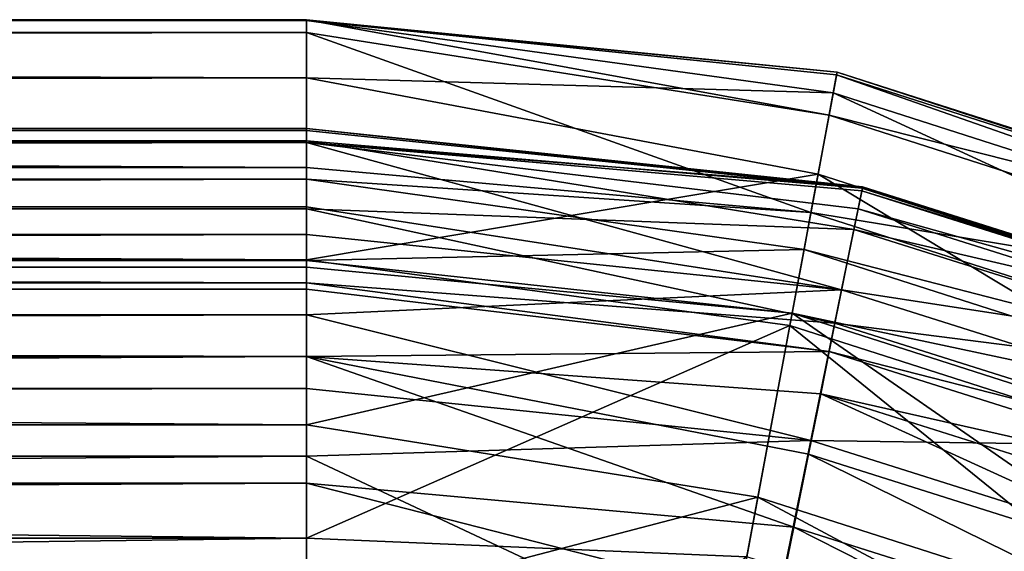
# Model space of a CAD drawing. Header units: millimetres. Extents: x 6 to 796, y 3 to 293.
# Tile 93 of 105: x 708 to 735, y 278 to 293. Entities that reach past the tile are written whole.
import ezdxf

# ---------------------------------------------------------------- set-up
doc = ezdxf.new("R2010")
doc.units = ezdxf.units.MM
doc.header["$LTSCALE"] = 25.4
doc.layers.get('0').update_dxf_attribs({"true_color": 0xff5454})

# ---------------------------------------------------------------- blocks, each defined once
blk = doc.blocks.new('FLOWERPOT-L-9713.STL')
at = {"color": 0}
mesh = blk.add_polyface(dxfattribs=at)
corners = [(85.667, 293.167, 665.002), (715.667, 293.142, 641.223), (85.667, 293.142, 641.223), (715.667, 293.167, 665.002)]
mesh.append_faces([[corners[k] for k in face] for face in [(0, 1, 2), (1, 0, 3)]], dxfattribs={"vtx0": -1, "color": 0})
mesh = blk.add_polyface(dxfattribs=at)
corners = [(85.667, 292.809, 674.02), (715.667, 293.167, 665.002), (85.667, 293.167, 665.002), (715.667, 292.809, 674.02)]
mesh.append_faces([[corners[k] for k in face] for face in [(0, 1, 2), (1, 0, 3)]], dxfattribs={"vtx0": -1, "color": 0})
mesh = blk.add_polyface(dxfattribs=at)
corners = [(715.667, 293.142, 641.223), (730.293, 291.718, 668.967), (730.279, 291.643, 609.719), (715.667, 293.167, 665.002)]
mesh.append_faces([[corners[k] for k in face] for face in [(0, 1, 2), (1, 0, 3)]], dxfattribs={"vtx0": -1, "color": 0})
mesh = blk.add_polyface(dxfattribs=at)
corners = [(730.072, 290.53, 680.956), (730.293, 291.718, 668.967), (715.667, 293.167, 665.002)]
mesh.append_faces([[corners[k] for k in face] for face in [(0, 1, 2)]], dxfattribs={"color": 0})
mesh = blk.add_polyface(dxfattribs=at)
corners = [(730.072, 290.53, 680.956), (715.667, 293.167, 665.002), (715.667, 292.809, 674.02)]
mesh.append_faces([[corners[k] for k in face] for face in [(0, 1, 2)]], dxfattribs={"color": 0})
mesh = blk.add_polyface(dxfattribs=at)
corners = [(85.667, 293.142, 641.223), (715.667, 291.565, 484.639), (85.667, 291.565, 484.639), (715.667, 293.142, 641.223)]
mesh.append_faces([[corners[k] for k in face] for face in [(0, 1, 2), (1, 0, 3)]], dxfattribs={"vtx0": -1, "color": 0})
mesh = blk.add_polyface(dxfattribs=at)
corners = [(715.667, 293.142, 641.223), (730.187, 291.147, 548.667), (715.667, 291.565, 484.639)]
mesh.append_faces([[corners[k] for k in face] for face in [(0, 1, 2)]], dxfattribs={"color": 0})
mesh = blk.add_polyface(dxfattribs=at)
corners = [(715.667, 293.142, 641.223), (730.279, 291.643, 609.719), (730.187, 291.147, 548.667)]
mesh.append_faces([[corners[k] for k in face] for face in [(0, 1, 2)]], dxfattribs={"color": 0})
mesh = blk.add_polyface(dxfattribs=at)
corners = [(85.667, 291.895, 680.956), (715.667, 292.809, 674.02), (85.667, 292.809, 674.02)]
mesh.append_faces([[corners[k] for k in face] for face in [(0, 1, 2)]], dxfattribs={"color": 0})
mesh = blk.add_polyface(dxfattribs=at)
corners = [(715.667, 289.092, 692.034), (715.667, 292.809, 674.02), (85.667, 291.895, 680.956)]
mesh.append_faces([[corners[k] for k in face] for face in [(0, 1, 2)]], dxfattribs={"color": 0})
mesh = blk.add_polyface(dxfattribs=at)
corners = [(715.667, 289.092, 692.034), (729.573, 287.848, 691.797), (715.667, 292.809, 674.02)]
mesh.append_faces([[corners[k] for k in face] for face in [(0, 1, 2)]], dxfattribs={"color": 0})
mesh = blk.add_polyface(dxfattribs=at)
corners = [(729.573, 287.848, 691.797), (730.072, 290.53, 680.956), (715.667, 292.809, 674.02)]
mesh.append_faces([[corners[k] for k in face] for face in [(0, 1, 2)]], dxfattribs={"color": 0})
mesh = blk.add_polyface(dxfattribs=at)
corners = [(715.667, 289.092, 692.034), (85.667, 291.895, 680.956), (85.667, 289.092, 692.034)]
mesh.append_faces([[corners[k] for k in face] for face in [(0, 1, 2)]], dxfattribs={"color": 0})
mesh = blk.add_polyface(dxfattribs=at)
corners = [(715.667, 291.565, 484.639), (715.667, 286.54, 318.337), (85.667, 290.238, 425.254)]
mesh.append_faces([[corners[k] for k in face] for face in [(0, 1, 2)]], dxfattribs={"color": 0})
mesh = blk.add_polyface(dxfattribs=at)
corners = [(715.667, 291.565, 484.639), (85.667, 290.238, 425.254), (85.667, 291.565, 484.639)]
mesh.append_faces([[corners[k] for k in face] for face in [(0, 1, 2)]], dxfattribs={"color": 0})
mesh = blk.add_polyface(dxfattribs=at)
corners = [(730.187, 291.147, 548.667), (729.769, 288.901, 425.254), (715.667, 291.565, 484.639)]
mesh.append_faces([[corners[k] for k in face] for face in [(0, 1, 2)]], dxfattribs={"color": 0})
mesh = blk.add_polyface(dxfattribs=at)
corners = [(715.667, 291.565, 484.639), (729.769, 288.901, 425.254), (715.667, 286.54, 318.337)]
mesh.append_faces([[corners[k] for k in face] for face in [(0, 1, 2)]], dxfattribs={"color": 0})
mesh = blk.add_polyface(dxfattribs=at)
corners = [(730.072, 290.53, 680.956), (748.36, 285.923, 668.967), (730.293, 291.718, 668.967), (747.866, 284.822, 680.956)]
mesh.append_faces([[corners[k] for k in face] for face in [(0, 1, 2), (1, 0, 3)]], dxfattribs={"vtx0": -1, "color": 0})
mesh = blk.add_polyface(dxfattribs=at)
corners = [(730.279, 291.643, 609.719), (748.122, 285.394, 548.667), (730.187, 291.147, 548.667), (748.329, 285.853, 609.719)]
mesh.append_faces([[corners[k] for k in face] for face in [(0, 1, 2), (1, 0, 3)]], dxfattribs={"vtx0": -1, "color": 0})
mesh = blk.add_polyface(dxfattribs=at)
corners = [(730.293, 291.718, 668.967), (748.329, 285.853, 609.719), (730.279, 291.643, 609.719), (748.36, 285.923, 668.967)]
mesh.append_faces([[corners[k] for k in face] for face in [(0, 1, 2), (1, 0, 3)]], dxfattribs={"vtx0": -1, "color": 0})
mesh = blk.add_polyface(dxfattribs=at)
corners = [(730.187, 291.147, 548.667), (747.188, 283.314, 425.254), (729.769, 288.901, 425.254), (748.122, 285.394, 548.667)]
mesh.append_faces([[corners[k] for k in face] for face in [(0, 1, 2), (1, 0, 3)]], dxfattribs={"vtx0": -1, "color": 0})
mesh = blk.add_polyface(dxfattribs=at)
corners = [(729.573, 287.848, 691.797), (747.866, 284.822, 680.956), (730.072, 290.53, 680.956), (746.75, 282.339, 691.797)]
mesh.append_faces([[corners[k] for k in face] for face in [(0, 1, 2), (1, 0, 3)]], dxfattribs={"vtx0": -1, "color": 0})
mesh = blk.add_polyface(dxfattribs=at)
corners = [(85.667, 290.238, 425.254), (715.667, 286.54, 318.337), (85.667, 286.54, 318.337)]
mesh.append_faces([[corners[k] for k in face] for face in [(0, 1, 2)]], dxfattribs={"color": 0})
mesh = blk.add_polyface(dxfattribs=at)
corners = [(715.667, 290.167, 665.002), (85.667, 290.164, 656.482), (715.667, 290.164, 656.482), (85.667, 290.167, 665.002)]
mesh.append_faces([[corners[k] for k in face] for face in [(0, 1, 2), (1, 0, 3)]], dxfattribs={"vtx0": -1, "color": 0})
mesh = blk.add_polyface(dxfattribs=at)
corners = [(715.667, 290.106, 668.868), (85.667, 290.167, 665.002), (715.667, 290.167, 665.002)]
mesh.append_faces([[corners[k] for k in face] for face in [(0, 1, 2)]], dxfattribs={"color": 0})
mesh = blk.add_polyface(dxfattribs=at)
corners = [(85.667, 289.822, 673.747), (85.667, 290.167, 665.002), (715.667, 290.106, 668.868)]
mesh.append_faces([[corners[k] for k in face] for face in [(0, 1, 2)]], dxfattribs={"color": 0})
mesh = blk.add_polyface(dxfattribs=at)
corners = [(715.667, 290.164, 656.482), (85.667, 289.781, 574.216), (715.667, 289.781, 574.216), (85.667, 290.164, 656.482)]
mesh.append_faces([[corners[k] for k in face] for face in [(0, 1, 2), (1, 0, 3)]], dxfattribs={"vtx0": -1, "color": 0})
mesh = blk.add_polyface(dxfattribs=at)
corners = [(85.667, 289.822, 673.747), (715.667, 290.106, 668.868), (715.667, 289.822, 673.747)]
mesh.append_faces([[corners[k] for k in face] for face in [(0, 1, 2)]], dxfattribs={"color": 0})
mesh = blk.add_polyface(dxfattribs=at)
corners = [(715.667, 290.167, 665.002), (715.667, 290.164, 656.482), (730.996, 288.552, 639.691)]
mesh.append_faces([[corners[k] for k in face] for face in [(0, 1, 2)]], dxfattribs={"color": 0})
mesh = blk.add_polyface(dxfattribs=at)
corners = [(730.989, 288.521, 668.869), (715.667, 290.167, 665.002), (730.996, 288.552, 639.691)]
mesh.append_faces([[corners[k] for k in face] for face in [(0, 1, 2)]], dxfattribs={"color": 0})
mesh = blk.add_polyface(dxfattribs=at)
corners = [(730.989, 288.521, 668.869), (715.667, 290.106, 668.868), (715.667, 290.167, 665.002)]
mesh.append_faces([[corners[k] for k in face] for face in [(0, 1, 2)]], dxfattribs={"color": 0})
mesh = blk.add_polyface(dxfattribs=at)
corners = [(715.667, 290.164, 656.482), (715.667, 289.781, 574.216), (730.996, 288.552, 639.691)]
mesh.append_faces([[corners[k] for k in face] for face in [(0, 1, 2)]], dxfattribs={"color": 0})
mesh = blk.add_polyface(dxfattribs=at)
corners = [(715.667, 289.822, 673.747), (715.667, 290.106, 668.868), (730.989, 288.521, 668.869)]
mesh.append_faces([[corners[k] for k in face] for face in [(0, 1, 2)]], dxfattribs={"color": 0})
mesh = blk.add_polyface(dxfattribs=at)
corners = [(85.667, 288.943, 680.424), (85.667, 289.822, 673.747), (715.667, 289.822, 673.747)]
mesh.append_faces([[corners[k] for k in face] for face in [(0, 1, 2)]], dxfattribs={"color": 0})
mesh = blk.add_polyface(dxfattribs=at)
corners = [(715.667, 287.946, 685.08), (85.667, 288.943, 680.424), (715.667, 289.822, 673.747)]
mesh.append_faces([[corners[k] for k in face] for face in [(0, 1, 2)]], dxfattribs={"color": 0})
mesh = blk.add_polyface(dxfattribs=at)
corners = [(715.667, 289.781, 574.216), (85.667, 288.004, 457.077), (715.667, 288.004, 457.077), (85.667, 289.781, 574.216)]
mesh.append_faces([[corners[k] for k in face] for face in [(0, 1, 2), (1, 0, 3)]], dxfattribs={"vtx0": -1, "color": 0})
mesh = blk.add_polyface(dxfattribs=at)
corners = [(715.667, 287.946, 685.08), (715.667, 289.822, 673.747), (730.758, 287.381, 680.425)]
mesh.append_faces([[corners[k] for k in face] for face in [(0, 1, 2)]], dxfattribs={"color": 0})
mesh = blk.add_polyface(dxfattribs=at)
corners = [(730.758, 287.381, 680.425), (715.667, 289.822, 673.747), (730.989, 288.521, 668.869)]
mesh.append_faces([[corners[k] for k in face] for face in [(0, 1, 2)]], dxfattribs={"color": 0})
mesh = blk.add_polyface(dxfattribs=at)
corners = [(715.667, 289.781, 574.216), (715.667, 288.004, 457.077), (730.418, 285.713, 425.332)]
mesh.append_faces([[corners[k] for k in face] for face in [(0, 1, 2)]], dxfattribs={"color": 0})
mesh = blk.add_polyface(dxfattribs=at)
corners = [(730.974, 288.444, 609.734), (715.667, 289.781, 574.216), (730.873, 287.95, 548.701)]
mesh.append_faces([[corners[k] for k in face] for face in [(0, 1, 2)]], dxfattribs={"color": 0})
mesh = blk.add_polyface(dxfattribs=at)
corners = [(715.667, 289.781, 574.216), (730.418, 285.713, 425.332), (730.873, 287.95, 548.701)]
mesh.append_faces([[corners[k] for k in face] for face in [(0, 1, 2)]], dxfattribs={"color": 0})
mesh = blk.add_polyface(dxfattribs=at)
corners = [(730.996, 288.552, 639.691), (715.667, 289.781, 574.216), (730.974, 288.444, 609.734)]
mesh.append_faces([[corners[k] for k in face] for face in [(0, 1, 2)]], dxfattribs={"color": 0})
mesh = blk.add_polyface(dxfattribs=at)
corners = [(85.667, 288.765, 693.064), (715.667, 289.092, 692.034), (85.667, 289.092, 692.034), (715.667, 288.765, 693.064)]
mesh.append_faces([[corners[k] for k in face] for face in [(0, 1, 2), (1, 0, 3)]], dxfattribs={"vtx0": -1, "color": 0})
mesh = blk.add_polyface(dxfattribs=at)
corners = [(715.667, 288.765, 693.064), (729.573, 287.848, 691.797), (715.667, 289.092, 692.034)]
mesh.append_faces([[corners[k] for k in face] for face in [(0, 1, 2)]], dxfattribs={"color": 0})
mesh = blk.add_polyface(dxfattribs=at)
corners = [(85.667, 287.946, 685.08), (85.667, 288.943, 680.424), (715.667, 287.946, 685.08)]
mesh.append_faces([[corners[k] for k in face] for face in [(0, 1, 2)]], dxfattribs={"color": 0})
mesh = blk.add_polyface(dxfattribs=at)
corners = [(729.769, 288.901, 425.254), (728.991, 284.726, 306.163), (715.667, 286.54, 318.337)]
mesh.append_faces([[corners[k] for k in face] for face in [(0, 1, 2)]], dxfattribs={"color": 0})
mesh = blk.add_polyface(dxfattribs=at)
corners = [(729.769, 288.901, 425.254), (745.45, 279.447, 306.163), (728.991, 284.726, 306.163), (747.188, 283.314, 425.254)]
mesh.append_faces([[corners[k] for k in face] for face in [(0, 1, 2), (1, 0, 3)]], dxfattribs={"vtx0": -1, "color": 0})
mesh = blk.add_polyface(dxfattribs=at)
corners = [(85.667, 286.522, 696.611), (715.667, 288.765, 693.064), (85.667, 288.765, 693.064), (715.667, 286.522, 696.611)]
mesh.append_faces([[corners[k] for k in face] for face in [(0, 1, 2), (1, 0, 3)]], dxfattribs={"vtx0": -1, "color": 0})
mesh = blk.add_polyface(dxfattribs=at)
corners = [(715.667, 286.522, 696.611), (729.382, 286.825, 694.538), (715.667, 288.765, 693.064)]
mesh.append_faces([[corners[k] for k in face] for face in [(0, 1, 2)]], dxfattribs={"color": 0})
mesh = blk.add_polyface(dxfattribs=at)
corners = [(729.382, 286.825, 694.538), (729.573, 287.848, 691.797), (715.667, 288.765, 693.064)]
mesh.append_faces([[corners[k] for k in face] for face in [(0, 1, 2)]], dxfattribs={"color": 0})
mesh = blk.add_polyface(dxfattribs=at)
corners = [(745.357, 284.012, 639.691), (730.974, 288.444, 609.734), (745.314, 283.91, 609.734), (730.996, 288.552, 639.691)]
mesh.append_faces([[corners[k] for k in face] for face in [(0, 1, 2), (1, 0, 3)]], dxfattribs={"vtx0": -1, "color": 0})
mesh = blk.add_polyface(dxfattribs=at)
corners = [(745.344, 283.982, 668.869), (730.996, 288.552, 639.691), (745.357, 284.012, 639.691), (730.989, 288.521, 668.869)]
mesh.append_faces([[corners[k] for k in face] for face in [(0, 1, 2), (1, 0, 3)]], dxfattribs={"vtx0": -1, "color": 0})
mesh = blk.add_polyface(dxfattribs=at)
corners = [(745.344, 283.982, 668.869), (730.758, 287.381, 680.425), (730.989, 288.521, 668.869), (744.895, 282.911, 680.425)]
mesh.append_faces([[corners[k] for k in face] for face in [(0, 1, 2), (1, 0, 3)]], dxfattribs={"vtx0": -1, "color": 0})
mesh = blk.add_polyface(dxfattribs=at)
corners = [(745.314, 283.91, 609.734), (730.873, 287.95, 548.701), (745.119, 283.446, 548.701), (730.974, 288.444, 609.734)]
mesh.append_faces([[corners[k] for k in face] for face in [(0, 1, 2), (1, 0, 3)]], dxfattribs={"vtx0": -1, "color": 0})
mesh = blk.add_polyface(dxfattribs=at)
corners = [(715.667, 288.004, 457.077), (85.667, 287.239, 425.332), (715.667, 287.239, 425.332), (85.667, 288.004, 457.077)]
mesh.append_faces([[corners[k] for k in face] for face in [(0, 1, 2), (1, 0, 3)]], dxfattribs={"vtx0": -1, "color": 0})
mesh = blk.add_polyface(dxfattribs=at)
corners = [(715.667, 285.909, 692.145), (85.667, 287.946, 685.08), (715.667, 287.946, 685.08), (85.667, 285.909, 692.145)]
mesh.append_faces([[corners[k] for k in face] for face in [(0, 1, 2), (1, 0, 3)]], dxfattribs={"vtx0": -1, "color": 0})
mesh = blk.add_polyface(dxfattribs=at)
corners = [(715.667, 288.004, 457.077), (715.667, 287.239, 425.332), (730.418, 285.713, 425.332)]
mesh.append_faces([[corners[k] for k in face] for face in [(0, 1, 2)]], dxfattribs={"color": 0})
mesh = blk.add_polyface(dxfattribs=at)
corners = [(715.667, 285.909, 692.145), (715.667, 287.946, 685.08), (730.232, 284.795, 690.904)]
mesh.append_faces([[corners[k] for k in face] for face in [(0, 1, 2)]], dxfattribs={"color": 0})
mesh = blk.add_polyface(dxfattribs=at)
corners = [(730.232, 284.795, 690.904), (715.667, 287.946, 685.08), (730.758, 287.381, 680.425)]
mesh.append_faces([[corners[k] for k in face] for face in [(0, 1, 2)]], dxfattribs={"color": 0})
mesh = blk.add_polyface(dxfattribs=at)
corners = [(729.382, 286.825, 694.538), (746.75, 282.339, 691.797), (729.573, 287.848, 691.797), (746.324, 281.391, 694.538)]
mesh.append_faces([[corners[k] for k in face] for face in [(0, 1, 2), (1, 0, 3)]], dxfattribs={"vtx0": -1, "color": 0})
mesh = blk.add_polyface(dxfattribs=at)
corners = [(745.119, 283.446, 548.701), (730.418, 285.713, 425.332), (744.237, 281.343, 425.332), (730.873, 287.95, 548.701)]
mesh.append_faces([[corners[k] for k in face] for face in [(0, 1, 2), (1, 0, 3)]], dxfattribs={"vtx0": -1, "color": 0})
mesh = blk.add_polyface(dxfattribs=at)
corners = [(715.667, 287.239, 425.332), (85.667, 285.02, 354.907), (715.667, 285.02, 354.907), (85.667, 287.239, 425.332)]
mesh.append_faces([[corners[k] for k in face] for face in [(0, 1, 2), (1, 0, 3)]], dxfattribs={"vtx0": -1, "color": 0})
mesh = blk.add_polyface(dxfattribs=at)
corners = [(715.667, 287.239, 425.332), (715.667, 285.02, 354.907), (730.418, 285.713, 425.332)]
mesh.append_faces([[corners[k] for k in face] for face in [(0, 1, 2)]], dxfattribs={"color": 0})
mesh = blk.add_polyface(dxfattribs=at)
corners = [(744.895, 282.911, 680.425), (730.232, 284.795, 690.904), (730.758, 287.381, 680.425), (743.877, 280.481, 690.905)]
mesh.append_faces([[corners[k] for k in face] for face in [(0, 1, 2), (1, 0, 3)]], dxfattribs={"vtx0": -1, "color": 0})
mesh = blk.add_polyface(dxfattribs=at)
corners = [(729.055, 285.069, 696.784), (729.382, 286.825, 694.538), (715.667, 286.522, 696.611)]
mesh.append_faces([[corners[k] for k in face] for face in [(0, 1, 2)]], dxfattribs={"color": 0})
mesh = blk.add_polyface(dxfattribs=at)
corners = [(729.055, 285.069, 696.784), (746.324, 281.391, 694.538), (729.382, 286.825, 694.538), (745.593, 279.764, 696.784)]
mesh.append_faces([[corners[k] for k in face] for face in [(0, 1, 2), (1, 0, 3)]], dxfattribs={"vtx0": -1, "color": 0})
mesh = blk.add_polyface(dxfattribs=at)
corners = [(715.667, 286.54, 318.337), (715.667, 278.857, 190.65), (85.667, 285.989, 306.163)]
mesh.append_faces([[corners[k] for k in face] for face in [(0, 1, 2)]], dxfattribs={"color": 0})
mesh = blk.add_polyface(dxfattribs=at)
corners = [(715.667, 286.54, 318.337), (85.667, 285.989, 306.163), (85.667, 286.54, 318.337)]
mesh.append_faces([[corners[k] for k in face] for face in [(0, 1, 2)]], dxfattribs={"color": 0})
mesh = blk.add_polyface(dxfattribs=at)
corners = [(715.667, 286.338, 696.784), (85.667, 286.522, 696.611), (85.667, 286.338, 696.784), (715.667, 286.522, 696.611)]
mesh.append_faces([[corners[k] for k in face] for face in [(0, 1, 2), (1, 0, 3)]], dxfattribs={"vtx0": -1, "color": 0})
mesh = blk.add_polyface(dxfattribs=at)
corners = [(715.667, 286.54, 318.337), (728.991, 284.726, 306.163), (715.667, 278.857, 190.65)]
mesh.append_faces([[corners[k] for k in face] for face in [(0, 1, 2)]], dxfattribs={"color": 0})
mesh = blk.add_polyface(dxfattribs=at)
corners = [(729.055, 285.069, 696.784), (715.667, 286.522, 696.611), (715.667, 286.338, 696.784)]
mesh.append_faces([[corners[k] for k in face] for face in [(0, 1, 2)]], dxfattribs={"color": 0})
mesh = blk.add_polyface(dxfattribs=at)
corners = [(715.667, 281.989, 699.174), (85.667, 286.338, 696.784), (85.667, 281.989, 699.174), (715.667, 286.338, 696.784)]
mesh.append_faces([[corners[k] for k in face] for face in [(0, 1, 2), (1, 0, 3)]], dxfattribs={"vtx0": -1, "color": 0})
mesh = blk.add_polyface(dxfattribs=at)
corners = [(729.055, 285.069, 696.784), (715.667, 286.338, 696.784), (715.667, 281.989, 699.174)]
mesh.append_faces([[corners[k] for k in face] for face in [(0, 1, 2)]], dxfattribs={"color": 0})
mesh = blk.add_polyface(dxfattribs=at)
corners = [(85.667, 285.989, 306.163), (715.667, 278.857, 190.65), (85.667, 278.857, 190.65)]
mesh.append_faces([[corners[k] for k in face] for face in [(0, 1, 2)]], dxfattribs={"color": 0})
mesh = blk.add_polyface(dxfattribs=at)
corners = [(715.667, 285.734, 692.612), (85.667, 285.909, 692.145), (715.667, 285.909, 692.145), (85.667, 285.734, 692.612)]
mesh.append_faces([[corners[k] for k in face] for face in [(0, 1, 2), (1, 0, 3)]], dxfattribs={"vtx0": -1, "color": 0})
mesh = blk.add_polyface(dxfattribs=at)
corners = [(730.073, 284.011, 693.083), (715.667, 285.909, 692.145), (730.232, 284.795, 690.904)]
mesh.append_faces([[corners[k] for k in face] for face in [(0, 1, 2)]], dxfattribs={"color": 0})
mesh = blk.add_polyface(dxfattribs=at)
corners = [(730.073, 284.011, 693.083), (715.667, 285.734, 692.612), (715.667, 285.909, 692.145)]
mesh.append_faces([[corners[k] for k in face] for face in [(0, 1, 2)]], dxfattribs={"color": 0})
mesh = blk.add_polyface(dxfattribs=at)
corners = [(715.667, 283.874, 694.939), (85.667, 285.734, 692.612), (715.667, 285.734, 692.612), (85.667, 283.874, 694.939)]
mesh.append_faces([[corners[k] for k in face] for face in [(0, 1, 2), (1, 0, 3)]], dxfattribs={"vtx0": -1, "color": 0})
mesh = blk.add_polyface(dxfattribs=at)
corners = [(730.073, 284.011, 693.083), (715.667, 283.874, 694.939), (715.667, 285.734, 692.612), (729.84, 282.846, 694.571)]
mesh.append_faces([[corners[k] for k in face] for face in [(0, 1, 2), (1, 0, 3)]], dxfattribs={"vtx0": -1, "color": 0})
mesh = blk.add_polyface(dxfattribs=at)
corners = [(730.418, 285.713, 425.332), (715.667, 285.02, 354.907), (729.571, 281.553, 306.303)]
mesh.append_faces([[corners[k] for k in face] for face in [(0, 1, 2)]], dxfattribs={"color": 0})
mesh = blk.add_polyface(dxfattribs=at)
corners = [(744.237, 281.343, 425.332), (729.571, 281.553, 306.303), (742.598, 277.435, 306.303), (730.418, 285.713, 425.332)]
mesh.append_faces([[corners[k] for k in face] for face in [(0, 1, 2), (1, 0, 3)]], dxfattribs={"vtx0": -1, "color": 0})
mesh = blk.add_polyface(dxfattribs=at)
corners = [(715.667, 285.02, 354.907), (85.667, 282.992, 306.303), (715.667, 282.992, 306.303), (85.667, 285.02, 354.907)]
mesh.append_faces([[corners[k] for k in face] for face in [(0, 1, 2), (1, 0, 3)]], dxfattribs={"vtx0": -1, "color": 0})
mesh = blk.add_polyface(dxfattribs=at)
corners = [(729.055, 285.069, 696.784), (715.667, 281.989, 699.174), (728.109, 279.988, 699.379)]
mesh.append_faces([[corners[k] for k in face] for face in [(0, 1, 2)]], dxfattribs={"color": 0})
mesh = blk.add_polyface(dxfattribs=at)
corners = [(715.667, 285.02, 354.907), (715.667, 282.992, 306.303), (729.571, 281.553, 306.303)]
mesh.append_faces([[corners[k] for k in face] for face in [(0, 1, 2)]], dxfattribs={"color": 0})
mesh = blk.add_polyface(dxfattribs=at)
corners = [(743.478, 275.059, 699.379), (729.055, 285.069, 696.784), (728.109, 279.988, 699.379), (745.593, 279.764, 696.784)]
mesh.append_faces([[corners[k] for k in face] for face in [(0, 1, 2), (1, 0, 3)]], dxfattribs={"vtx0": -1, "color": 0})
mesh = blk.add_polyface(dxfattribs=at)
corners = [(743.877, 280.481, 690.905), (730.073, 284.011, 693.083), (730.232, 284.795, 690.904), (743.57, 279.743, 693.085)]
mesh.append_faces([[corners[k] for k in face] for face in [(0, 1, 2), (1, 0, 3)]], dxfattribs={"vtx0": -1, "color": 0})
mesh = blk.add_polyface(dxfattribs=at)
corners = [(728.991, 284.726, 306.163), (727.803, 278.343, 198.763), (715.667, 278.857, 190.65)]
mesh.append_faces([[corners[k] for k in face] for face in [(0, 1, 2)]], dxfattribs={"color": 0})
mesh = blk.add_polyface(dxfattribs=at)
corners = [(728.991, 284.726, 306.163), (742.794, 273.535, 198.763), (727.803, 278.343, 198.763), (745.45, 279.447, 306.163)]
mesh.append_faces([[corners[k] for k in face] for face in [(0, 1, 2), (1, 0, 3)]], dxfattribs={"vtx0": -1, "color": 0})
mesh = blk.add_polyface(dxfattribs=at)
corners = [(743.57, 279.743, 693.085), (729.84, 282.846, 694.571), (730.073, 284.011, 693.083), (743.115, 278.647, 694.572)]
mesh.append_faces([[corners[k] for k in face] for face in [(0, 1, 2), (1, 0, 3)]], dxfattribs={"vtx0": -1, "color": 0})
mesh = blk.add_polyface(dxfattribs=at)
corners = [(715.667, 283.874, 694.939), (85.667, 280.379, 696.478), (85.667, 283.874, 694.939), (715.667, 280.379, 696.478)]
mesh.append_faces([[corners[k] for k in face] for face in [(0, 1, 2), (1, 0, 3)]], dxfattribs={"vtx0": -1, "color": 0})
mesh = blk.add_polyface(dxfattribs=at)
corners = [(729.84, 282.846, 694.571), (729.503, 281.172, 695.731), (715.667, 283.874, 694.939)]
mesh.append_faces([[corners[k] for k in face] for face in [(0, 1, 2)]], dxfattribs={"color": 0})
mesh = blk.add_polyface(dxfattribs=at)
corners = [(729.503, 281.172, 695.731), (729.096, 279.158, 696.444), (715.667, 283.874, 694.939)]
mesh.append_faces([[corners[k] for k in face] for face in [(0, 1, 2)]], dxfattribs={"color": 0})
mesh = blk.add_polyface(dxfattribs=at)
corners = [(729.096, 279.158, 696.444), (715.667, 280.379, 696.478), (715.667, 283.874, 694.939)]
mesh.append_faces([[corners[k] for k in face] for face in [(0, 1, 2)]], dxfattribs={"color": 0})
mesh = blk.add_polyface(dxfattribs=at)
corners = [(715.667, 282.992, 306.303), (85.667, 281.119, 269.453), (715.667, 281.119, 269.453), (85.667, 282.992, 306.303)]
mesh.append_faces([[corners[k] for k in face] for face in [(0, 1, 2), (1, 0, 3)]], dxfattribs={"vtx0": -1, "color": 0})
mesh = blk.add_polyface(dxfattribs=at)
corners = [(715.667, 282.992, 306.303), (715.667, 281.119, 269.453), (729.571, 281.553, 306.303)]
mesh.append_faces([[corners[k] for k in face] for face in [(0, 1, 2)]], dxfattribs={"color": 0})
mesh = blk.add_polyface(dxfattribs=at)
corners = [(729.84, 282.846, 694.571), (742.461, 277.073, 695.732), (729.503, 281.172, 695.731), (743.115, 278.647, 694.572)]
mesh.append_faces([[corners[k] for k in face] for face in [(0, 1, 2), (1, 0, 3)]], dxfattribs={"vtx0": -1, "color": 0})
mesh = blk.add_polyface(dxfattribs=at)
corners = [(715.667, 276.738, 699.436), (85.667, 281.989, 699.174), (85.667, 276.738, 699.436), (715.667, 281.989, 699.174)]
mesh.append_faces([[corners[k] for k in face] for face in [(0, 1, 2), (1, 0, 3)]], dxfattribs={"vtx0": -1, "color": 0})
mesh = blk.add_polyface(dxfattribs=at)
corners = [(728.109, 279.988, 699.379), (715.667, 281.989, 699.174), (715.667, 276.738, 699.436)]
mesh.append_faces([[corners[k] for k in face] for face in [(0, 1, 2)]], dxfattribs={"color": 0})
mesh = blk.add_polyface(dxfattribs=at)
corners = [(729.571, 281.553, 306.303), (715.667, 281.119, 269.453), (728.277, 275.198, 198.993)]
mesh.append_faces([[corners[k] for k in face] for face in [(0, 1, 2)]], dxfattribs={"color": 0})
mesh = blk.add_polyface(dxfattribs=at)
corners = [(742.598, 277.435, 306.303), (728.277, 275.198, 198.993), (740.093, 271.462, 198.992), (729.571, 281.553, 306.303)]
mesh.append_faces([[corners[k] for k in face] for face in [(0, 1, 2), (1, 0, 3)]], dxfattribs={"vtx0": -1, "color": 0})
mesh = blk.add_polyface(dxfattribs=at)
corners = [(715.667, 281.119, 269.453), (85.667, 276.418, 197.896), (715.667, 276.418, 197.896), (85.667, 281.119, 269.453)]
mesh.append_faces([[corners[k] for k in face] for face in [(0, 1, 2), (1, 0, 3)]], dxfattribs={"vtx0": -1, "color": 0})
mesh = blk.add_polyface(dxfattribs=at)
corners = [(715.667, 281.119, 269.453), (715.667, 276.418, 197.896), (728.277, 275.198, 198.993)]
mesh.append_faces([[corners[k] for k in face] for face in [(0, 1, 2)]], dxfattribs={"color": 0})
mesh = blk.add_polyface(dxfattribs=at)
corners = [(729.503, 281.172, 695.731), (741.673, 275.18, 696.444), (729.096, 279.158, 696.444), (742.461, 277.073, 695.732)]
mesh.append_faces([[corners[k] for k in face] for face in [(0, 1, 2), (1, 0, 3)]], dxfattribs={"vtx0": -1, "color": 0})
mesh = blk.add_polyface(dxfattribs=at)
corners = [(85.667, 280.379, 696.478), (85.667, 276.827, 696.378), (72.238, 279.158, 696.444), (715.667, 280.379, 696.478), (715.667, 276.827, 696.378)]
mesh.append_faces([[corners[k] for k in face] for face in [(0, 1, 2), (1, 3, 4)]], dxfattribs={"vtx0": -1, "color": 0})
mesh.append_faces([[corners[k] for k in face] for face in [(1, 0, 3)]], dxfattribs={"vtx0": -1, "vtx2": -1, "color": 0})
mesh = blk.add_polyface(dxfattribs=at)
corners = [(729.096, 279.158, 696.444), (728.671, 277.046, 696.621), (715.667, 280.379, 696.478)]
mesh.append_faces([[corners[k] for k in face] for face in [(0, 1, 2)]], dxfattribs={"color": 0})
mesh = blk.add_polyface(dxfattribs=at)
corners = [(728.671, 277.046, 696.621), (715.667, 276.827, 696.378), (715.667, 280.379, 696.478)]
mesh.append_faces([[corners[k] for k in face] for face in [(0, 1, 2)]], dxfattribs={"color": 0})
mesh = blk.add_polyface(dxfattribs=at)
corners = [(728.109, 279.988, 699.379), (715.667, 276.738, 699.436), (727.574, 277.117, 699.617)]
mesh.append_faces([[corners[k] for k in face] for face in [(0, 1, 2)]], dxfattribs={"color": 0})
mesh = blk.add_polyface(dxfattribs=at)
corners = [(742.283, 272.4, 699.617), (728.109, 279.988, 699.379), (727.574, 277.117, 699.617), (743.478, 275.059, 699.379)]
mesh.append_faces([[corners[k] for k in face] for face in [(0, 1, 2), (1, 0, 3)]], dxfattribs={"vtx0": -1, "color": 0})
mesh = blk.add_polyface(dxfattribs=at)
corners = [(729.096, 279.158, 696.444), (740.848, 273.197, 696.621), (728.671, 277.046, 696.621), (741.673, 275.18, 696.444)]
mesh.append_faces([[corners[k] for k in face] for face in [(0, 1, 2), (1, 0, 3)]], dxfattribs={"vtx0": -1, "color": 0})
mesh = blk.add_polyface(dxfattribs=at)
corners = [(715.667, 278.857, 190.65), (715.667, 269.673, 100.706), (85.667, 270.751, 109.146)]
mesh.append_faces([[corners[k] for k in face] for face in [(0, 1, 2)]], dxfattribs={"color": 0})
mesh = blk.add_polyface(dxfattribs=at)
corners = [(715.667, 278.857, 190.65), (85.667, 270.751, 109.146), (85.667, 278.857, 190.65)]
mesh.append_faces([[corners[k] for k in face] for face in [(0, 1, 2)]], dxfattribs={"color": 0})
mesh = blk.add_polyface(dxfattribs=at)
corners = [(727.803, 278.343, 198.763), (715.667, 269.673, 100.706), (715.667, 278.857, 190.65)]
mesh.append_faces([[corners[k] for k in face] for face in [(0, 1, 2)]], dxfattribs={"color": 0})

msp = doc.modelspace()

# ---------------------------------------------------------------- block references
at = {"color": 7, "true_color": 0xffffff}
msp.add_blockref('FLOWERPOT-L-9713.STL', (0, 0), dxfattribs=at)

doc.saveas('drawing.dxf')
